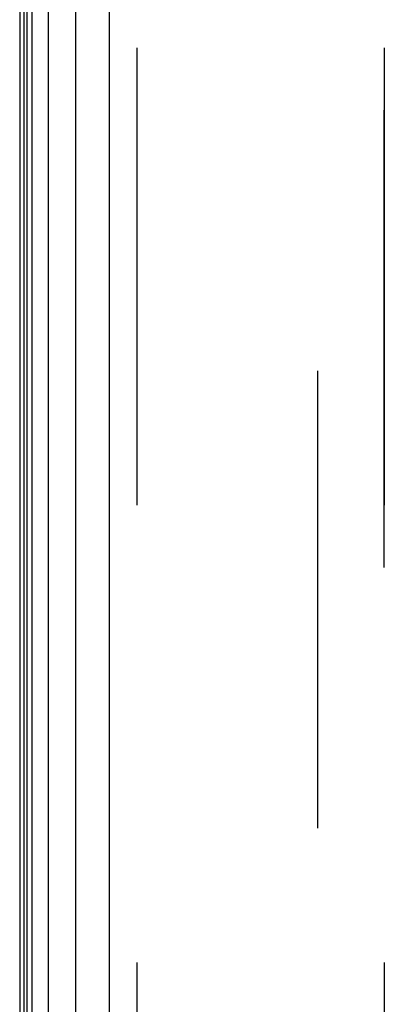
# Model space of a CAD drawing. Header units: inches. Extents: x 0 to 227, y 0 to 147.
# Tile 8 of 256: x 22.99 to 23.985, y 42.833 to 45.517. Entities that reach past the tile are written whole.
import ezdxf

# ---------------------------------------------------------------- set-up
doc = ezdxf.new("R2010")
doc.units = ezdxf.units.IN
doc.header["$LTSCALE"] = 12.466667
doc.header["$MEASUREMENT"] = 0
doc.linetypes.add('HIDDEN', pattern=[0.2, 0.1, -0.1])
doc.layers.get('0').update_dxf_attribs({"linetype": 'CONTINUOUS'})
for name, color, linetype in [('DEFAULT_2', 8, 'HIDDEN'), ('LEFTHAND_DOOR_ASSEMBLY', 7, 'CONTINUOUS'), ('RIGHTHAND_DOOR_ASSEMBLY', 7, 'CONTINUOUS')]:
    doc.layers.add(name, color=color, linetype=linetype)

msp = doc.modelspace()

# ---------------------------------------------------------------- linework, layer by layer
at = {"color": 3, "linetype": 'Continuous'}
msp.add_line((22.99, 108.0553), (22.99, 36.2633), dxfattribs=at)
at = {"layer": 'DEFAULT_2', "color": 8, "linetype": 'HIDDEN'}
msp.add_line((23.8025, 106.8937), (23.8025, 37.4249), dxfattribs=at)
at = {"layer": 'LEFTHAND_DOOR_ASSEMBLY', "color": 7, "linetype": 'Continuous'}
for p, q in [((23.0677, 107.8247), (23.0677, 36.4939)), ((23.0019, 36.512), (23.0019, 107.8066)), ((23.0107, 36.5096), (23.0107, 107.809)), ((23.0243, 36.5029), (23.0243, 107.8157)), ((23.1429, 36.5223), (23.1429, 107.7963))]:
    msp.add_line(p, q, dxfattribs=at)
at = {"layer": 'LEFTHAND_DOOR_ASSEMBLY', "color": 3, "linetype": 'Continuous'}
msp.add_line((23.235, 36.5443), (23.235, 107.7743), dxfattribs=at)
at = {"layer": 'LEFTHAND_DOOR_ASSEMBLY', "color": 8, "linetype": 'HIDDEN'}
for p, q in [((23.31, 107.7743), (23.31, 36.5443)), ((23.985, 36.5443), (23.985, 107.7743))]:
    msp.add_line(p, q, dxfattribs=at)
at = {"layer": 'RIGHTHAND_DOOR_ASSEMBLY', "color": 8, "linetype": 'HIDDEN'}
for p, q in [((23.31, 107.7743), (23.31, 36.5443)), ((23.985, 107.7743), (23.985, 36.5443))]:
    msp.add_line(p, q, dxfattribs=at)

doc.saveas('drawing.dxf')
